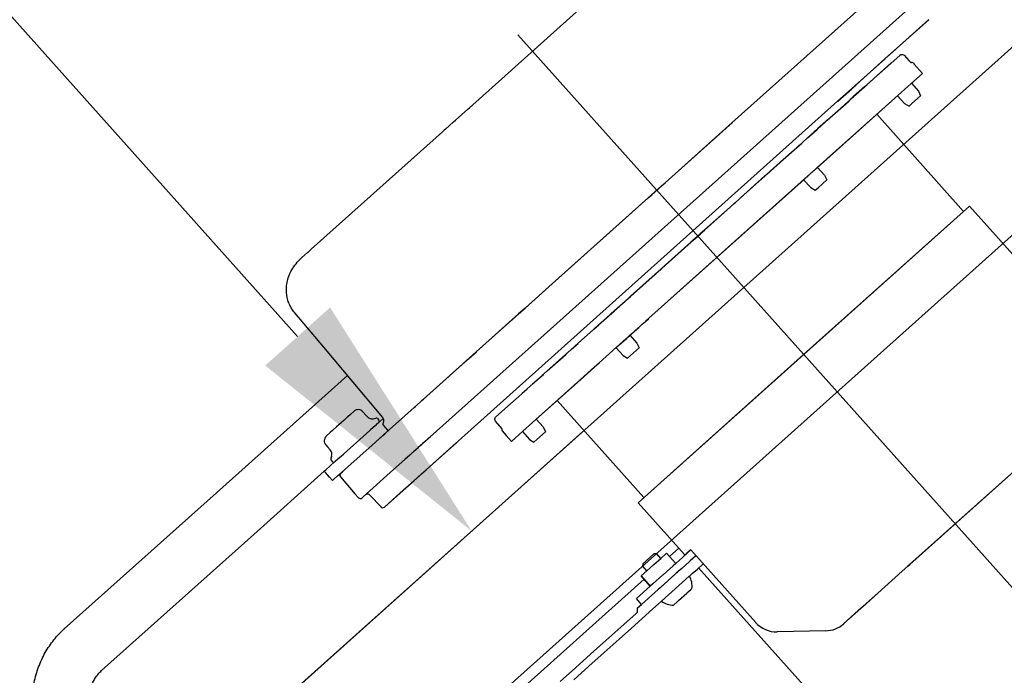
# Model space of a CAD drawing. Header units: millimetres. Extents: x -5775 to 84228, y -103402 to 6925.
# Tile 6 of 42: x 79087 to 79404, y -99123 to -98913. Entities that reach past the tile are written whole.
import ezdxf
from ezdxf.enums import TextEntityAlignment as Align

# ---------------------------------------------------------------- set-up
doc = ezdxf.new("R2010")
doc.units = ezdxf.units.MM
doc.header["$LTSCALE"] = 0.4
doc.layers.add('RLT 2', color=253, linetype='Continuous')
doc.styles.add('Arial', font='arial.ttf', dxfattribs={"width": 0.95, "height": 1.8})

# ---------------------------------------------------------------- blocks, each defined once
blk = doc.blocks.new('RLT2')
at = {"layer": 'RLT 2', "ltscale": 10}
for p, q in [((103612.07, -109956.66), (102907.85, -110586.82)), ((103642.08, -109990.2), (102937.86, -110620.36)), ((102888.32, -110032.64), (103116.38, -110287.5)), ((102943.62, -110554.81), (103208.17, -110318.09))]:
    blk.add_line(p, q, dxfattribs=at)
at = {"layer": 'RLT 2'}
for p, q in [((103171.64, -110213.9), (103268.68, -110127.07)), ((103339.7, -110158.11), (103150.86, -110327.1)), ((103256.23, -110218.72), (103307.04, -110173.26)), ((103305.48, -110198.13), (103319.46, -110185.63)), ((103305.91, -110197.75), (103319.49, -110185.59)), ((103295.91, -110206.7), (103305.43, -110198.18)), ((103295.98, -110206.63), (103305.48, -110198.13)), ((103307.32, -110199.57), (103310.11, -110197.07)), ((103307.34, -110199.56), (103310.12, -110197.07)), ((103310.13, -110197.06), (103310.11, -110197.07)), ((103310.13, -110197.05), (103310.12, -110197.07)), ((103310.15, -110197.04), (103310.13, -110197.05)), ((103310.14, -110197.05), (103310.13, -110197.06)), ((103310.15, -110197.04), (103310.17, -110197.02)), ((103310.28, -110196.94), (103310.32, -110196.92)), ((103310.32, -110196.92), (103310.35, -110196.91)), ((103311.49, -110197.04), (103313.07, -110198.74)), ((103313.07, -110198.74), (103313.07, -110198.74)), ((103313.07, -110198.74), (103313.16, -110198.83)), ((103301.78, -110204.53), (103307.23, -110199.65)), ((103301.81, -110204.51), (103307.25, -110199.63)), ((103307.23, -110199.65), (103307.32, -110199.57)), ((103307.32, -110199.57), (103307.23, -110199.65)), ((103307.25, -110199.63), (103307.34, -110199.56)), ((103307.34, -110199.56), (103307.25, -110199.63)), ((103307.32, -110199.57), (103307.32, -110199.57)), ((103307.34, -110199.56), (103307.34, -110199.56)), ((103314.41, -110199.52), (103314.76, -110199.89)), ((103314.41, -110199.52), (103314.76, -110199.89)), ((103317.43, -110202.87), (103314.76, -110199.89)), ((103317.43, -110202.87), (103314.76, -110199.89)), ((103299.59, -110206.49), (103301.64, -110204.65)), ((103300.15, -110205.99), (103301.67, -110204.63)), ((103301.78, -110204.53), (103301.64, -110204.65)), ((103301.81, -110204.51), (103301.67, -110204.63)), ((103317.43, -110202.87), (103313.74, -110206.18)), ((103317.43, -110202.87), (103313.74, -110206.18)), ((103290.14, -110211.86), (103294.6, -110207.87)), ((103290.14, -110211.86), (103294.6, -110207.87)), ((103290.21, -110211.8), (103294.67, -110207.81)), ((103290.21, -110211.8), (103294.67, -110207.81)), ((103294.6, -110207.87), (103295.78, -110206.81)), ((103294.6, -110207.87), (103294.65, -110207.82)), ((103294.65, -110207.82), (103295.86, -110206.74)), ((103294.67, -110207.81), (103295.85, -110206.75)), ((103294.67, -110207.81), (103294.73, -110207.75)), ((103294.73, -110207.75), (103295.94, -110206.67)), ((103298.74, -110207.25), (103295.27, -110210.35)), ((103295.28, -110210.34), (103298.74, -110207.25)), ((103298.77, -110207.23), (103295.3, -110210.33)), ((103295.31, -110210.32), (103298.77, -110207.23)), ((103295.78, -110206.81), (103295.91, -110206.7)), ((103295.85, -110206.75), (103295.98, -110206.63)), ((103295.89, -110206.71), (103295.85, -110206.75)), ((103295.86, -110206.74), (103295.89, -110206.71)), ((103295.96, -110206.65), (103295.92, -110206.69)), ((103295.94, -110206.67), (103295.96, -110206.65)), ((103298.74, -110207.25), (103299.56, -110206.52)), ((103298.74, -110207.25), (103298.85, -110207.15)), ((103298.77, -110207.23), (103299.59, -110206.49)), ((103298.77, -110207.23), (103298.87, -110207.13)), ((103298.85, -110207.15), (103299.52, -110206.55)), ((103298.87, -110207.13), (103299.54, -110206.53)), ((103312.69, -110207.11), (103309.56, -110209.91)), ((103312.7, -110207.11), (103309.56, -110209.91)), ((103313.67, -110206.24), (103312.69, -110207.11)), ((103313.65, -110206.26), (103312.7, -110207.11)), ((103313.74, -110206.18), (103313.65, -110206.26)), ((103313.74, -110206.18), (103313.67, -110206.24)), ((103313.89, -110206.04), (103316.15, -110208.58)), ((103313.89, -110206.04), (103316.15, -110208.58)), ((103283.51, -110233.22), (103308.54, -110210.83)), ((103283.56, -110233.18), (103308.57, -110210.8)), ((103293.9, -110211.58), (103294.09, -110211.41)), ((103293.93, -110211.56), (103294.11, -110211.39)), ((103294.49, -110211.05), (103294.09, -110211.41)), ((103294.09, -110211.41), (103294.13, -110211.38)), ((103294.51, -110211.03), (103294.11, -110211.39)), ((103294.11, -110211.39), (103294.15, -110211.35)), ((103294.13, -110211.38), (103294.51, -110211.04)), ((103294.15, -110211.35), (103294.53, -110211.02)), ((103294.22, -110211.29), (103294.51, -110211.04)), ((103294.25, -110211.27), (103294.53, -110211.02)), ((103294.51, -110211.04), (103294.64, -110210.91)), ((103294.53, -110211.02), (103294.67, -110210.89)), ((103294.64, -110210.91), (103294.69, -110210.88)), ((103294.67, -110210.89), (103294.71, -110210.85)), ((103294.69, -110210.88), (103294.86, -110210.72)), ((103294.71, -110210.85), (103294.89, -110210.7)), ((103294.83, -110210.75), (103295.22, -110210.4)), ((103295.22, -110210.4), (103294.83, -110210.75)), ((103294.85, -110210.73), (103295.24, -110210.38)), ((103295.24, -110210.38), (103294.85, -110210.73)), ((103294.86, -110210.72), (103295.13, -110210.48)), ((103294.89, -110210.7), (103295.16, -110210.46)), ((103295.13, -110210.48), (103295.22, -110210.4)), ((103295.16, -110210.46), (103295.24, -110210.38)), ((103295.22, -110210.4), (103295.28, -110210.34)), ((103295.27, -110210.35), (103295.22, -110210.4)), ((103295.22, -110210.4), (103295.24, -110210.39)), ((103295.24, -110210.38), (103295.31, -110210.32)), ((103295.3, -110210.33), (103295.25, -110210.38)), ((103295.25, -110210.38), (103295.26, -110210.36)), ((103309.56, -110209.91), (103308.54, -110210.83)), ((103309.56, -110209.91), (103308.57, -110210.8)), ((103309.42, -110210.04), (103311.68, -110212.58)), ((103309.42, -110210.04), (103311.68, -110212.58)), ((103316.85, -110210.1), (103314.05, -110212.6)), ((103316.85, -110210.1), (103314.05, -110212.6)), ((103316.15, -110208.58), (103316.85, -110210.1)), ((103316.15, -110208.58), (103316.85, -110210.1)), ((103144.31, -110342.35), (103290.14, -110211.86)), ((103167.17, -110217.9), (103171.1, -110214.38)), ((103171.1, -110214.38), (103171.64, -110213.9)), ((103287.64, -110217.18), (103293.58, -110211.87)), ((103287.68, -110217.15), (103293.62, -110211.83)), ((103293.76, -110211.7), (103293.58, -110211.87)), ((103293.8, -110211.67), (103293.62, -110211.83)), ((103293.67, -110211.79), (103293.9, -110211.58)), ((103293.69, -110211.77), (103293.93, -110211.56)), ((103311.68, -110212.58), (103313.12, -110213.44)), ((103311.68, -110212.58), (103313.12, -110213.44)), ((103313.12, -110213.44), (103314.05, -110212.6)), ((103313.12, -110213.44), (103314.05, -110212.6)), ((103287.19, -110217.58), (103283.62, -110220.78)), ((103287.23, -110217.55), (103283.67, -110220.73)), ((103287.25, -110217.53), (103287.19, -110217.58)), ((103287.29, -110217.5), (103287.23, -110217.55)), ((103287.36, -110217.43), (103287.25, -110217.53)), ((103287.34, -110217.45), (103287.25, -110217.53)), ((103287.4, -110217.4), (103287.29, -110217.5)), ((103287.37, -110217.42), (103287.29, -110217.5)), ((103287.3, -110217.49), (103287.36, -110217.44)), ((103287.31, -110217.48), (103287.46, -110217.34)), ((103287.33, -110217.46), (103287.39, -110217.4)), ((103287.34, -110217.45), (103287.49, -110217.31)), ((103287.36, -110217.43), (103287.34, -110217.45)), ((103287.36, -110217.43), (103287.44, -110217.36)), ((103287.4, -110217.4), (103287.36, -110217.43)), ((103287.36, -110217.44), (103287.36, -110217.43)), ((103287.4, -110217.4), (103287.37, -110217.42)), ((103287.38, -110217.42), (103287.47, -110217.34)), ((103287.39, -110217.4), (103287.4, -110217.4)), ((103287.51, -110217.3), (103287.4, -110217.4)), ((103287.43, -110217.37), (103287.4, -110217.4)), ((103287.55, -110217.27), (103287.43, -110217.37)), ((103287.44, -110217.36), (103287.46, -110217.34)), ((103287.46, -110217.34), (103287.64, -110217.18)), ((103287.47, -110217.34), (103287.49, -110217.31)), ((103287.49, -110217.31), (103287.68, -110217.15)), ((103330.67, -110247.25), (103302.73, -110216.03)), ((103330.67, -110247.25), (103302.73, -110216.03)), ((103163.93, -110220.79), (103163.53, -110221.15)), ((103165.19, -110219.67), (103163.93, -110220.79)), ((103166.57, -110218.43), (103165.19, -110219.67)), ((103166.57, -110218.43), (103167.17, -110217.9)), ((103166.57, -110218.43), (103167.17, -110217.9)), ((103166.57, -110218.43), (103166.57, -110218.43)), ((103167.17, -110217.9), (103167.17, -110217.9)), ((103234.65, -110238.03), (103256.23, -110218.72)), ((103234.73, -110237.96), (103256.31, -110218.65)), ((103282.82, -110221.5), (103283.45, -110220.93)), ((103283.62, -110220.78), (103283.4, -110220.98)), ((103283.67, -110220.73), (103283.45, -110220.93)), ((103120.77, -110259.42), (103160.96, -110223.45)), ((103163, -110221.63), (103160.96, -110223.45)), ((103163.39, -110221.28), (103163, -110221.63)), ((103163.53, -110221.15), (103163.39, -110221.28)), ((103278.79, -110225.11), (103280.41, -110223.65)), ((103278.83, -110225.07), (103280.45, -110223.62)), ((103280.41, -110223.65), (103282.51, -110221.77)), ((103280.45, -110223.62), (103282.55, -110221.74)), ((103282.51, -110221.77), (103282.52, -110221.76)), ((103282.52, -110221.76), (103282.78, -110221.53)), ((103282.55, -110221.74), (103282.56, -110221.73)), ((103282.56, -110221.73), (103282.82, -110221.5)), ((103282.78, -110221.53), (103283.4, -110220.98)), ((103271.8, -110231.35), (103277.02, -110226.68)), ((103271.86, -110231.31), (103277.06, -110226.65)), ((103277.02, -110226.68), (103278.56, -110225.31)), ((103277.02, -110226.68), (103277.53, -110226.23)), ((103277.06, -110226.65), (103278.6, -110225.27)), ((103277.06, -110226.65), (103277.55, -110226.21)), ((103277.53, -110226.23), (103277.64, -110226.13)), ((103277.55, -110226.21), (103277.67, -110226.11)), ((103277.64, -110226.13), (103278.47, -110225.39)), ((103277.67, -110226.11), (103278.49, -110225.37)), ((103278.47, -110225.39), (103278.56, -110225.31)), ((103278.49, -110225.37), (103278.6, -110225.27)), ((103278.56, -110225.31), (103278.79, -110225.11)), ((103278.6, -110225.27), (103278.83, -110225.07)), ((103268.46, -110234.35), (103271.55, -110231.58)), ((103268.5, -110234.31), (103271.6, -110231.53)), ((103271.8, -110231.35), (103271.55, -110231.58)), ((103271.86, -110231.31), (103271.6, -110231.53)), ((103282.53, -110234.1), (103283.51, -110233.22)), ((103282.58, -110234.06), (103283.56, -110233.18)), ((103283.66, -110233.09), (103285.93, -110235.62)), ((103258.82, -110242.97), (103266.75, -110235.87)), ((103258.87, -110242.92), (103266.8, -110235.83)), ((103266.75, -110235.87), (103268.21, -110234.57)), ((103266.75, -110235.87), (103268.21, -110234.57)), ((103266.8, -110235.83), (103268.25, -110234.53)), ((103266.8, -110235.83), (103268.25, -110234.53)), ((103268.21, -110234.57), (103268.36, -110234.43)), ((103268.25, -110234.53), (103268.41, -110234.39)), ((103268.36, -110234.43), (103268.46, -110234.35)), ((103268.41, -110234.39), (103268.5, -110234.31)), ((103279.34, -110236.96), (103282.47, -110234.15)), ((103279.38, -110236.92), (103282.51, -110234.12)), ((103282.47, -110234.15), (103282.53, -110234.1)), ((103282.51, -110234.12), (103282.58, -110234.06)), ((103285.93, -110235.62), (103286.62, -110237.15)), ((103229.4, -110281.64), (103279.34, -110236.96)), ((103229.42, -110281.62), (103279.38, -110236.92)), ((103230.24, -110241.97), (103233.5, -110239.06)), ((103230.32, -110241.9), (103233.58, -110238.99)), ((103233.5, -110239.06), (103234.65, -110238.03)), ((103233.58, -110238.99), (103234.73, -110237.96)), ((103279.19, -110237.09), (103281.46, -110239.62)), ((103281.46, -110239.62), (103282.9, -110240.48)), ((103282.9, -110240.48), (103283.83, -110239.65)), ((103286.62, -110237.15), (103283.83, -110239.65)), ((103207.52, -110262.31), (103229.1, -110243)), ((103207.59, -110262.24), (103229.17, -110242.93)), ((103229.1, -110243), (103230.24, -110241.97)), ((103229.17, -110242.93), (103230.32, -110241.9)), ((103258.82, -110242.97), (103258.55, -110243.22)), ((103258.87, -110242.92), (103258.6, -110243.17)), ((103247.29, -110253.29), (103255.54, -110245.91)), ((103247.34, -110253.24), (103255.59, -110245.86)), ((103255.54, -110245.91), (103256.84, -110244.74)), ((103255.54, -110245.91), (103256.84, -110244.74)), ((103255.59, -110245.86), (103256.89, -110244.7)), ((103255.59, -110245.86), (103256.89, -110244.7)), ((103256.84, -110244.74), (103257.09, -110244.52)), ((103256.89, -110244.7), (103257.14, -110244.48)), ((103257.09, -110244.52), (103257.11, -110244.5)), ((103257.11, -110244.5), (103258.55, -110243.22)), ((103257.14, -110244.48), (103257.16, -110244.46)), ((103257.16, -110244.46), (103258.6, -110243.17)), ((103279.18, -110293.32), (103332.53, -110245.58)), ((103279.23, -110293.28), (103332.53, -110245.58)), ((103347.43, -110262.24), (103332.53, -110245.58)), ((103347.43, -110262.24), (103332.53, -110245.58)), ((103244.27, -110255.99), (103244.96, -110255.37)), ((103244.97, -110255.37), (103244.27, -110255.99)), ((103244.27, -110255.99), (103244.96, -110255.37)), ((103244.27, -110255.99), (103244.81, -110255.51)), ((103244.32, -110255.94), (103245.02, -110255.32)), ((103244.32, -110255.94), (103245.02, -110255.32)), ((103245.02, -110255.32), (103244.32, -110255.94)), ((103244.32, -110255.94), (103245.02, -110255.32)), ((103245.24, -110255.13), (103244.96, -110255.37)), ((103245.29, -110255.08), (103245.02, -110255.32)), ((103245.93, -110254.5), (103245.24, -110255.12)), ((103245.24, -110255.12), (103245.93, -110254.51)), ((103245.24, -110255.13), (103245.93, -110254.51)), ((103245.24, -110255.13), (103245.87, -110254.56)), ((103245.29, -110255.08), (103245.99, -110254.46)), ((103245.99, -110254.46), (103245.29, -110255.08)), ((103245.29, -110255.08), (103245.99, -110254.46)), ((103245.29, -110255.08), (103245.91, -110254.53)), ((103245.87, -110254.56), (103245.89, -110254.54)), ((103245.89, -110254.54), (103245.93, -110254.51)), ((103245.93, -110254.51), (103247.29, -110253.29)), ((103247.25, -110253.33), (103245.93, -110254.51)), ((103245.93, -110254.51), (103245.99, -110254.46)), ((103245.99, -110254.46), (103247.34, -110253.24)), ((103247.3, -110253.28), (103245.99, -110254.46)), ((103247.29, -110253.29), (103247.25, -110253.33)), ((103247.28, -110253.3), (103247.29, -110253.29)), ((103247.34, -110253.24), (103247.3, -110253.28)), ((103247.33, -110253.25), (103247.34, -110253.24)), ((103234.67, -110264.58), (103242.91, -110257.2)), ((103234.72, -110264.54), (103242.97, -110257.16)), ((103242.91, -110257.2), (103242.99, -110257.14)), ((103242.91, -110257.2), (103242.96, -110257.17)), ((103242.92, -110257.2), (103242.91, -110257.2)), ((103244.27, -110255.99), (103242.92, -110257.2)), ((103242.97, -110257.16), (103243.04, -110257.09)), ((103242.97, -110257.16), (103243.01, -110257.12)), ((103242.98, -110257.15), (103242.97, -110257.16)), ((103244.32, -110255.94), (103242.98, -110257.15)), ((103242.99, -110257.14), (103244.27, -110255.99)), ((103243.04, -110257.09), (103244.32, -110255.94)), ((103117.73, -110262.14), (103119.53, -110260.53)), ((103119.53, -110260.53), (103119.73, -110260.35)), ((103119.53, -110260.53), (103119.73, -110260.35)), ((103119.73, -110260.35), (103119.99, -110260.12)), ((103119.73, -110260.35), (103119.99, -110260.12)), ((103119.73, -110260.35), (103119.73, -110260.35)), ((103119.99, -110260.12), (103120.77, -110259.42)), ((103117.56, -110262.29), (103117.73, -110262.14)), ((103198.29, -110270.57), (103207.52, -110262.31)), ((103198.36, -110270.5), (103207.59, -110262.24)), ((103233.37, -110265.75), (103234.67, -110264.58)), ((103233.37, -110265.75), (103234.67, -110264.58)), ((103233.42, -110265.7), (103234.72, -110264.54)), ((103233.42, -110265.7), (103234.72, -110264.54)), ((103223.47, -110274.61), (103231.38, -110267.53)), ((103223.51, -110274.57), (103231.44, -110267.48)), ((103231.65, -110267.28), (103231.38, -110267.53)), ((103231.71, -110267.23), (103231.44, -110267.48)), ((103231.65, -110267.28), (103233.1, -110265.99)), ((103231.71, -110267.23), (103233.15, -110265.94)), ((103233.1, -110265.99), (103233.12, -110265.97)), ((103233.12, -110265.97), (103233.37, -110265.75)), ((103233.15, -110265.94), (103233.17, -110265.92)), ((103233.17, -110265.92), (103233.42, -110265.7)), ((103189.57, -110278.37), (103198.29, -110270.57)), ((103189.65, -110278.3), (103198.36, -110270.5)), ((103222.01, -110275.91), (103223.47, -110274.61)), ((103222.01, -110275.91), (103223.47, -110274.61)), ((103222.06, -110275.87), (103223.51, -110274.57)), ((103222.06, -110275.87), (103223.51, -110274.57)), ((103218.36, -110279.18), (103221.76, -110276.13)), ((103218.71, -110278.87), (103221.81, -110276.09)), ((103221.76, -110276.13), (103221.86, -110276.05)), ((103221.81, -110276.09), (103221.9, -110276.01)), ((103221.86, -110276.05), (103222.01, -110275.91)), ((103221.9, -110276.01), (103222.06, -110275.87)), ((103115.43, -110279.88), (103115.43, -110279.88)), ((103115.43, -110279.88), (103115.43, -110279.88)), ((103115.43, -110279.88), (103115.43, -110279.88)), ((103174.82, -110291.57), (103187.46, -110280.25)), ((103174.89, -110291.5), (103187.54, -110280.18)), ((103189.57, -110278.37), (103187.46, -110280.25)), ((103187.46, -110280.25), (103189.57, -110278.37)), ((103189.65, -110278.3), (103187.54, -110280.18)), ((103187.54, -110280.18), (103189.65, -110278.3)), ((103213.21, -110283.79), (103218.31, -110279.22)), ((103213.25, -110283.75), (103218.36, -110279.18)), ((103218.31, -110279.22), (103218.4, -110279.14)), ((103211.67, -110285.17), (103213.21, -110283.79)), ((103211.67, -110285.17), (103213.13, -110283.85)), ((103211.71, -110285.13), (103213.25, -110283.75)), ((103211.71, -110285.13), (103213.17, -110283.82)), ((103213.13, -110283.85), (103213.21, -110283.79)), ((103213.17, -110283.82), (103213.25, -110283.75)), ((103226.24, -110284.47), (103227.11, -110283.69)), ((103226.26, -110284.45), (103227.13, -110283.67)), ((103227.11, -110283.69), (103227.26, -110283.56)), ((103227.13, -110283.67), (103227.28, -110283.54)), ((103227.26, -110283.56), (103228.26, -110282.66)), ((103227.28, -110283.54), (103228.28, -110282.64)), ((103228.26, -110282.66), (103228.41, -110282.53)), ((103228.28, -110282.64), (103228.43, -110282.51)), ((103228.41, -110282.53), (103229.25, -110281.77)), ((103228.43, -110282.51), (103229.29, -110281.74)), ((103229.25, -110281.77), (103229.27, -110281.76)), ((103229.27, -110281.76), (103229.4, -110281.64)), ((103229.29, -110281.74), (103229.31, -110281.73)), ((103229.31, -110281.73), (103229.42, -110281.62)), ((103206.64, -110289.67), (103211.44, -110285.37)), ((103206.86, -110289.47), (103211.48, -110285.33)), ((103211.44, -110285.37), (103211.67, -110285.17)), ((103211.48, -110285.33), (103211.71, -110285.13)), ((103222.11, -110288.17), (103223.15, -110287.24)), ((103222.15, -110288.13), (103223.2, -110287.2)), ((103223.15, -110287.24), (103226.1, -110284.59)), ((103223.2, -110287.2), (103226.13, -110284.57)), ((103223.3, -110287.1), (103225.57, -110289.64)), ((103226.1, -110284.59), (103226.24, -110284.47)), ((103226.13, -110284.57), (103226.26, -110284.45)), ((103204.35, -110291.72), (103206.59, -110289.71)), ((103204.38, -110291.69), (103206.64, -110289.67)), ((103218.98, -110290.97), (103222.11, -110288.17)), ((103219.02, -110290.93), (103222.15, -110288.13)), ((103225.57, -110289.64), (103226.26, -110291.16)), ((103156.79, -110307.71), (103174.89, -110291.5)), ((103170.22, -110295.68), (103173.79, -110292.49)), ((103170.28, -110295.63), (103173.91, -110292.39)), ((103195.6, -110299.55), (103202.6, -110293.28)), ((103196.69, -110298.57), (103202.63, -110293.25)), ((103202.6, -110293.28), (103202.78, -110293.11)), ((103202.63, -110293.25), (103202.82, -110293.09)), ((103202.93, -110292.99), (103202.73, -110293.16)), ((103202.96, -110292.96), (103202.76, -110293.14)), ((103202.78, -110293.11), (103202.97, -110292.95)), ((103202.78, -110293.11), (103202.93, -110292.98)), ((103202.81, -110293.09), (103202.9, -110293.01)), ((103202.82, -110293.09), (103203, -110292.92)), ((103202.82, -110293.09), (103202.97, -110292.95)), ((103202.84, -110293.06), (103202.93, -110292.98)), ((103202.9, -110293.01), (103202.97, -110292.95)), ((103202.93, -110292.98), (103203, -110292.92)), ((103202.97, -110292.95), (103202.93, -110292.99)), ((103202.93, -110292.98), (103202.97, -110292.95)), ((103203, -110292.92), (103202.96, -110292.96)), ((103202.97, -110292.95), (103204.35, -110291.72)), ((103202.97, -110292.95), (103203.37, -110292.59)), ((103202.97, -110292.95), (103203, -110292.92)), ((103203, -110292.92), (103204.38, -110291.69)), ((103203, -110292.92), (103203.39, -110292.58)), ((103203.37, -110292.59), (103204.35, -110291.72)), ((103203.39, -110292.58), (103204.38, -110291.69)), ((103204.35, -110291.72), (103204.41, -110291.66)), ((103204.38, -110291.69), (103204.42, -110291.65)), ((103213.38, -110295.98), (103218.98, -110290.97)), ((103213.42, -110295.94), (103219.02, -110290.93)), ((103218.83, -110291.1), (103221.09, -110293.64)), ((103221.09, -110293.64), (103222.53, -110294.5)), ((103222.53, -110294.5), (103223.46, -110293.66)), ((103226.26, -110291.16), (103223.46, -110293.66)), ((103279.23, -110293.28), (103225.93, -110340.98)), ((103279.18, -110293.32), (103225.93, -110340.98)), ((103153.91, -110310.28), (103170.28, -110295.63)), ((103211.87, -110297.33), (103213.38, -110295.98)), ((103211.91, -110297.29), (103213.42, -110295.94)), ((103090.23, -110337.74), (103132.37, -110300.03)), ((103195.04, -110300.05), (103190.27, -110304.31)), ((103195.06, -110300.02), (103191.91, -110302.85)), ((103194.19, -110300.8), (103194.98, -110300.1)), ((103194.22, -110300.78), (103195.01, -110300.07)), ((103194.98, -110300.1), (103195.04, -110300.04)), ((103195.01, -110300.07), (103195.07, -110300.02)), ((103195.02, -110300.06), (103195.04, -110300.05)), ((103195.43, -110299.69), (103195.04, -110300.04)), ((103195.04, -110300.04), (103195.43, -110299.69)), ((103195.04, -110300.04), (103195.05, -110300.04)), ((103195.05, -110300.04), (103195.13, -110299.97)), ((103195.05, -110300.04), (103195.06, -110300.02)), ((103195.46, -110299.67), (103195.07, -110300.02)), ((103195.07, -110300.02), (103195.46, -110299.67)), ((103195.07, -110300.01), (103195.15, -110299.94)), ((103195.07, -110300.02), (103195.07, -110300.01)), ((103195.13, -110299.97), (103195.39, -110299.73)), ((103195.15, -110299.94), (103195.42, -110299.7)), ((103195.39, -110299.73), (103195.57, -110299.57)), ((103195.42, -110299.7), (103195.6, -110299.55)), ((103207.34, -110301.38), (103211.87, -110297.33)), ((103207.38, -110301.34), (103211.91, -110297.29)), ((103191.96, -110302.8), (103194.09, -110300.9)), ((103191.99, -110302.77), (103194.12, -110300.87)), ((103193.01, -110314.2), (103207.34, -110301.38)), ((103193.02, -110314.2), (103207.38, -110301.34)), ((103194.09, -110300.9), (103194.19, -110300.8)), ((103194.12, -110300.87), (103194.22, -110300.78)), ((103183.04, -110310.78), (103188.47, -110305.92)), ((103183.06, -110310.77), (103188.5, -110305.89)), ((103188.61, -110305.8), (103188.47, -110305.92)), ((103188.64, -110305.77), (103188.5, -110305.89)), ((103188.61, -110305.8), (103190.14, -110304.43)), ((103188.64, -110305.77), (103190.16, -110304.41)), ((103190.14, -110304.43), (103190.27, -110304.31)), ((103190.16, -110304.41), (103190.3, -110304.28)), ((103156.41, -110308.04), (103156.79, -110307.71)), ((103156.45, -110308.01), (103156.83, -110307.67)), ((103227.79, -110339.31), (103199.85, -110308.08)), ((103227.79, -110339.31), (103199.85, -110308.08)), ((103133.34, -110312.59), (103132.49, -110313.34)), ((103134.52, -110311.52), (103133.34, -110312.59)), ((103137.35, -110311.68), (103138.41, -110312.87)), ((103137.35, -110311.68), (103138.41, -110312.87)), ((103145.9, -110317.45), (103153.87, -110310.32)), ((103145.92, -110317.43), (103153.91, -110310.28)), ((103153.87, -110310.32), (103154.25, -110309.98)), ((103153.91, -110310.28), (103154.28, -110309.94)), ((103154.25, -110309.98), (103154.25, -110309.98)), ((103154.28, -110309.94), (103154.28, -110309.94)), ((103180.18, -110313.34), (103182.96, -110310.86)), ((103180.19, -110313.33), (103182.97, -110310.84)), ((103183.04, -110310.78), (103182.96, -110310.86)), ((103182.96, -110310.86), (103182.96, -110310.86)), ((103183.06, -110310.77), (103182.97, -110310.84)), ((103182.97, -110310.84), (103182.97, -110310.84)), ((103129.66, -110315.88), (103128.9, -110316.55)), ((103130.45, -110315.17), (103129.66, -110315.88)), ((103131.2, -110314.49), (103130.45, -110315.17)), ((103131.34, -110314.37), (103131.2, -110314.49)), ((103131.34, -110314.37), (103131.2, -110314.49)), ((103132.47, -110313.36), (103131.34, -110314.37)), ((103132.47, -110313.36), (103131.34, -110314.37)), ((103132.49, -110313.34), (103132.47, -110313.36)), ((103138.41, -110312.87), (103138.81, -110313.31)), ((103138.41, -110312.87), (103138.81, -110313.31)), ((103140.71, -110313.94), (103141.56, -110313.76)), ((103140.71, -110313.94), (103141.56, -110313.76)), ((103141.03, -110316.44), (103141.72, -110315.82)), ((103141.72, -110315.82), (103141.39, -110316.11)), ((103142.47, -110315.15), (103141.72, -110315.82)), ((103142.03, -110313.91), (103142.51, -110314.44)), ((103142.03, -110313.91), (103142.51, -110314.44)), ((103142.47, -110315.15), (103143.93, -110313.85)), ((103143.75, -110313.59), (103143.75, -110313.58)), ((103143.75, -110313.59), (103143.75, -110313.59)), ((103145.53, -110317.78), (103143.95, -110315.96)), ((103145.53, -110317.78), (103143.95, -110315.96)), ((103180.07, -110314.76), (103180.01, -110314.69)), ((103180.07, -110314.76), (103180.07, -110314.76)), ((103182.14, -110317.23), (103180.07, -110314.76)), ((103180.16, -110313.36), (103180.14, -110313.37)), ((103180.16, -110313.36), (103180.14, -110313.38)), ((103180.19, -110313.33), (103180.16, -110313.36)), ((103180.18, -110313.34), (103180.16, -110313.36)), ((103188.84, -110317.94), (103191.97, -110315.13)), ((103188.84, -110317.94), (103191.97, -110315.14)), ((103191.97, -110315.14), (103193.01, -110314.2)), ((103191.97, -110315.13), (103192.99, -110314.22)), ((103192.99, -110314.22), (103193.01, -110314.2)), ((103193.01, -110314.2), (103193.02, -110314.2)), ((103193.16, -110314.07), (103195.43, -110316.6)), ((103126.86, -110318.38), (103125.58, -110319.52)), ((103127.62, -110317.7), (103126.86, -110318.38)), ((103127.63, -110317.69), (103127.62, -110317.7)), ((103127.82, -110317.52), (103127.63, -110317.69)), ((103128.77, -110316.68), (103127.82, -110317.52)), ((103128.9, -110316.55), (103128.77, -110316.68)), ((103128.9, -110316.55), (103128.77, -110316.68)), ((103139.61, -110317.71), (103130.06, -110326.26)), ((103139.61, -110317.71), (103141.03, -110316.44)), ((103141.39, -110316.11), (103139.77, -110317.56)), ((103143.8, -110319.32), (103144.39, -110318.8)), ((103143.86, -110319.27), (103145.9, -110317.45)), ((103143.87, -110319.26), (103145.92, -110317.43)), ((103144.39, -110318.8), (103144.58, -110318.63)), ((103144.58, -110318.63), (103144.6, -110318.61)), ((103144.6, -110318.61), (103144.86, -110318.37)), ((103144.86, -110318.37), (103145.43, -110317.87)), ((103145.43, -110317.86), (103145.46, -110317.84)), ((103145.43, -110317.87), (103145.43, -110317.86)), ((103145.46, -110317.84), (103145.48, -110317.82)), ((103145.46, -110317.84), (103145.46, -110317.84)), ((103145.48, -110317.82), (103145.49, -110317.81)), ((103145.49, -110317.81), (103145.53, -110317.78)), ((103145.49, -110317.81), (103145.5, -110317.8)), ((103145.53, -110317.78), (103145.57, -110317.75)), ((103182.15, -110317.87), (103183.49, -110319.37)), ((103182.15, -110317.87), (103183.49, -110319.37)), ((103185.15, -110321.24), (103188.84, -110317.94)), ((103185.15, -110321.24), (103188.84, -110317.94)), ((103188.69, -110318.07), (103190.96, -110320.6)), ((103196.12, -110318.13), (103193.33, -110320.63)), ((103195.43, -110316.6), (103196.12, -110318.13)), ((103140.31, -110322.45), (103143.8, -110319.33)), ((103140.32, -110322.44), (103143.8, -110319.32)), ((103142.15, -110320.8), (103142.13, -110320.78)), ((103142.15, -110320.8), (103143.55, -110319.55)), ((103143.55, -110319.55), (103143.7, -110319.42)), ((103143.7, -110319.42), (103143.8, -110319.32)), ((103143.8, -110319.32), (103143.87, -110319.26)), ((103143.8, -110319.33), (103143.86, -110319.27)), ((103156.5, -110322.05), (103156, -110322.5)), ((103156.52, -110322.03), (103156.02, -110322.48)), ((103156.56, -110322), (103156.5, -110322.05)), ((103156.58, -110321.98), (103156.52, -110322.03)), ((103156.6, -110321.96), (103156.56, -110322)), ((103156.63, -110321.93), (103156.58, -110321.98)), ((103157, -110321.6), (103156.6, -110321.96)), ((103157.03, -110321.58), (103156.63, -110321.93)), ((103157.07, -110321.54), (103157, -110321.6)), ((103157.09, -110321.52), (103157.03, -110321.58)), ((103157.08, -110321.53), (103157.07, -110321.54)), ((103157.22, -110321.41), (103157.08, -110321.53)), ((103157.11, -110321.51), (103157.09, -110321.52)), ((103157.24, -110321.38), (103157.11, -110321.51)), ((103157.24, -110321.39), (103157.22, -110321.41)), ((103157.27, -110321.36), (103157.24, -110321.38)), ((103157.28, -110321.36), (103157.24, -110321.39)), ((103157.3, -110321.33), (103157.27, -110321.36)), ((103157.31, -110321.32), (103157.28, -110321.36)), ((103157.34, -110321.3), (103157.3, -110321.33)), ((103157.44, -110321.21), (103157.31, -110321.32)), ((103157.47, -110321.19), (103157.34, -110321.3)), ((103157.47, -110321.18), (103157.44, -110321.21)), ((103157.5, -110321.16), (103157.47, -110321.19)), ((103157.48, -110321.17), (103157.47, -110321.18)), ((103157.56, -110321.1), (103157.48, -110321.17)), ((103157.59, -110321.07), (103157.5, -110321.15)), ((103157.5, -110321.15), (103157.5, -110321.16)), ((103157.62, -110321.05), (103157.56, -110321.1)), ((103157.65, -110321.02), (103157.59, -110321.07)), ((103157.71, -110320.96), (103157.62, -110321.05)), ((103157.74, -110320.94), (103157.65, -110321.02)), ((103157.83, -110320.86), (103157.71, -110320.96)), ((103157.86, -110320.83), (103157.74, -110320.94)), ((103157.98, -110320.72), (103157.83, -110320.86)), ((103158.01, -110320.7), (103157.86, -110320.83)), ((103158.02, -110320.69), (103157.98, -110320.72)), ((103158.05, -110320.67), (103158.01, -110320.7)), ((103158.07, -110320.65), (103158.02, -110320.69)), ((103158.09, -110320.63), (103158.05, -110320.67)), ((103158.17, -110320.56), (103158.07, -110320.65)), ((103158.2, -110320.53), (103158.09, -110320.63)), ((103158.22, -110320.51), (103158.17, -110320.56)), ((103158.25, -110320.49), (103158.2, -110320.53)), ((103158.3, -110320.44), (103158.22, -110320.51)), ((103158.33, -110320.41), (103158.25, -110320.49)), ((103158.5, -110320.26), (103158.3, -110320.44)), ((103158.53, -110320.24), (103158.33, -110320.41)), ((103158.52, -110320.25), (103158.5, -110320.26)), ((103158.54, -110320.22), (103158.52, -110320.25)), ((103158.55, -110320.22), (103158.53, -110320.24)), ((103158.58, -110320.19), (103158.54, -110320.22)), ((103158.57, -110320.2), (103158.55, -110320.22)), ((103158.61, -110320.16), (103158.57, -110320.2)), ((103158.62, -110320.16), (103158.58, -110320.19)), ((103158.65, -110320.13), (103158.61, -110320.16)), ((103158.63, -110320.15), (103158.62, -110320.16)), ((103158.64, -110320.14), (103158.63, -110320.15)), ((103158.65, -110320.13), (103158.64, -110320.14)), ((103158.67, -110320.11), (103158.65, -110320.13)), ((103158.67, -110320.11), (103158.65, -110320.13)), ((103158.74, -110320.05), (103158.67, -110320.11)), ((103158.68, -110320.1), (103158.67, -110320.11)), ((103158.7, -110320.09), (103158.68, -110320.1)), ((103158.76, -110320.03), (103158.7, -110320.09)), ((103158.77, -110320.02), (103158.74, -110320.05)), ((103158.8, -110319.99), (103158.76, -110320.03)), ((103158.78, -110320.01), (103158.77, -110320.02)), ((103158.81, -110319.99), (103158.78, -110320.01)), ((103158.81, -110319.99), (103158.8, -110319.99)), ((103158.84, -110319.96), (103158.81, -110319.98)), ((103158.81, -110319.98), (103158.81, -110319.99)), ((103158.82, -110319.98), (103158.81, -110319.99)), ((103158.87, -110319.93), (103158.82, -110319.98)), ((103158.85, -110319.95), (103158.84, -110319.96)), ((103158.89, -110319.91), (103158.85, -110319.95)), ((103158.9, -110319.9), (103158.87, -110319.93)), ((103158.88, -110329.31), (103167.4, -110321.69)), ((103158.93, -110319.87), (103158.89, -110319.91)), ((103158.91, -110319.9), (103158.9, -110319.9)), ((103158.9, -110329.29), (103167.44, -110321.65)), ((103158.92, -110319.88), (103158.91, -110319.89)), ((103158.91, -110319.89), (103158.91, -110319.9)), ((103158.93, -110319.87), (103158.92, -110319.88)), ((103158.96, -110319.85), (103158.93, -110319.87)), ((103158.94, -110319.87), (103158.93, -110319.87)), ((103158.95, -110319.86), (103158.94, -110319.87)), ((103158.96, -110319.85), (103158.95, -110319.86)), ((103158.98, -110319.83), (103158.96, -110319.85)), ((103158.98, -110319.83), (103158.96, -110319.85)), ((103159.01, -110319.81), (103158.98, -110319.83)), ((103158.98, -110319.83), (103158.98, -110319.83)), ((103158.99, -110319.83), (103158.98, -110319.83)), ((103159, -110319.81), (103158.99, -110319.82)), ((103158.99, -110319.82), (103158.99, -110319.83)), ((103159.06, -110319.76), (103159, -110319.81)), ((103159.02, -110319.8), (103159.01, -110319.81)), ((103159.03, -110319.78), (103159.02, -110319.8)), ((103159.08, -110319.74), (103159.03, -110319.78)), ((103159.07, -110319.75), (103159.06, -110319.76)), ((103159.13, -110319.7), (103159.07, -110319.75)), ((103159.07, -110319.75), (103159.07, -110319.75)), ((103159.1, -110319.73), (103159.08, -110319.74)), ((103185.15, -110321.24), (103183.49, -110319.37)), ((103185.15, -110321.24), (103183.49, -110319.37)), ((103190.96, -110320.6), (103192.4, -110321.46)), ((103192.4, -110321.46), (103193.33, -110320.63)), ((103125.43, -110322.35), (103125.96, -110322.95)), ((103125.43, -110322.35), (103125.96, -110322.95)), ((103125.96, -110322.95), (103126.89, -110323.98)), ((103125.96, -110322.95), (103126.89, -110323.98)), ((103127.25, -110324.56), (103127.24, -110324.56)), ((103129.68, -110326.6), (103131.1, -110325.33)), ((103131.59, -110330.25), (103140.31, -110322.45)), ((103131.6, -110330.24), (103140.32, -110322.44)), ((103155.12, -110323.28), (103153.62, -110324.63)), ((103155.15, -110323.26), (103153.64, -110324.61)), ((103155.18, -110323.24), (103155.12, -110323.28)), ((103155.2, -110323.21), (103155.15, -110323.26)), ((103155.89, -110322.59), (103155.18, -110323.24)), ((103155.92, -110322.57), (103155.2, -110323.21)), ((103156, -110322.5), (103155.89, -110322.59)), ((103156.02, -110322.48), (103155.92, -110322.57)), ((103352.88, -110325.47), (103313.31, -110360.88)), ((103313.31, -110360.88), (103352.88, -110325.47)), ((103352.89, -110325.46), (103313.33, -110360.86)), ((103313.33, -110360.86), (103352.89, -110325.46)), ((103126.84, -110329.13), (103128.26, -110327.86)), ((103127.24, -110326.1), (103127.03, -110326.76)), ((103127.24, -110326.1), (103127.03, -110326.76)), ((103127.13, -110327.25), (103127.49, -110327.65)), ((103127.13, -110327.25), (103127.49, -110327.65)), ((103127.3, -110325.94), (103127.24, -110326.1)), ((103127.3, -110325.94), (103127.24, -110326.1)), ((103127.49, -110327.65), (103127.6, -110327.78)), ((103127.49, -110327.65), (103127.6, -110327.78)), ((103128.26, -110327.86), (103128.31, -110327.82)), ((103128.31, -110327.82), (103129.68, -110326.6)), ((103128.44, -110327.7), (103128.31, -110327.82)), ((103130.06, -110326.26), (103128.44, -110327.7)), ((103150.86, -110327.1), (103147.26, -110330.32)), ((103150.87, -110327.09), (103147.27, -110330.31)), ((103152.43, -110325.69), (103150.87, -110327.09)), ((103102.23, -110351.15), (103124.95, -110330.82)), ((103124.95, -110330.82), (103125.42, -110330.4)), ((103125.37, -110331.29), (103124.95, -110330.82)), ((103126.64, -110332.71), (103125.37, -110331.29)), ((103125.42, -110330.4), (103126.84, -110329.13)), ((103129.36, -110332.24), (103130.22, -110331.48)), ((103130.22, -110331.48), (103130.48, -110331.24)), ((103130.22, -110331.48), (103130.48, -110331.24)), ((103130.22, -110331.48), (103130.48, -110331.24)), ((103130.22, -110331.48), (103130.48, -110331.25)), ((103130.22, -110331.48), (103130.48, -110331.25)), ((103130.48, -110331.24), (103131.6, -110330.24)), ((103130.48, -110331.25), (103131.59, -110330.25)), ((103130.48, -110331.24), (103130.78, -110330.97)), ((103130.78, -110330.97), (103131.6, -110330.24)), ((103147.26, -110330.32), (103138.54, -110338.12)), ((103147.26, -110330.32), (103138.54, -110338.12)), ((103147.27, -110330.31), (103138.55, -110338.11)), ((103147.27, -110330.31), (103138.55, -110338.11)), ((103156.27, -110331.65), (103154.97, -110332.81)), ((103154.97, -110332.81), (103156.27, -110331.65)), ((103156.27, -110331.65), (103154.97, -110332.81)), ((103154.97, -110332.81), (103156.27, -110331.65)), ((103156.27, -110331.65), (103157.71, -110330.36)), ((103156.27, -110331.65), (103157.71, -110330.36)), ((103156.27, -110331.65), (103157.71, -110330.36)), ((103156.27, -110331.65), (103157.71, -110330.36)), ((103127.62, -110333.8), (103126.64, -110332.71)), ((103127.62, -110333.8), (103127.94, -110333.51)), ((103127.94, -110333.51), (103129.36, -110332.24)), ((103130.15, -110332.59), (103134.82, -110338.1)), ((103130.15, -110332.59), (103134.82, -110338.1)), ((103149.37, -110337.83), (103153.82, -110333.84)), ((103149.37, -110337.82), (103153.82, -110333.84)), ((103149.43, -110337.77), (103153.82, -110333.84)), ((103149.44, -110337.76), (103153.82, -110333.84)), ((103153.82, -110333.84), (103154.97, -110332.81)), ((103153.82, -110333.84), (103154.97, -110332.81)), ((103153.82, -110333.84), (103154.97, -110332.81)), ((103153.82, -110333.84), (103154.97, -110332.81)), ((103041.28, -110381.54), (103090.23, -110337.74)), ((103134.82, -110338.1), (103136, -110339.35)), ((103134.82, -110338.1), (103136, -110339.35)), ((103138.54, -110338.12), (103137.37, -110339.17)), ((103138.54, -110338.12), (103137.37, -110339.17)), ((103138.55, -110338.11), (103137.38, -110339.16)), ((103138.55, -110338.11), (103137.38, -110339.16)), ((103145.63, -110341.17), (103149.37, -110337.82)), ((103145.63, -110341.17), (103149.37, -110337.83)), ((103145.63, -110341.17), (103149.25, -110337.93)), ((103145.63, -110341.17), (103149.25, -110337.94)), ((103149.25, -110337.94), (103149.37, -110337.82)), ((103149.25, -110337.93), (103149.37, -110337.83)), ((103149.37, -110337.83), (103149.44, -110337.76)), ((103149.37, -110337.82), (103149.43, -110337.77)), ((103137.12, -110339.4), (103137.38, -110339.16)), ((103137.38, -110339.16), (103137.12, -110339.4)), ((103137.12, -110339.4), (103137.37, -110339.17)), ((103137.37, -110339.17), (103137.12, -110339.4)), ((103139.6, -110338.48), (103143.2, -110342.3)), ((103139.6, -110338.48), (103143.2, -110342.3)), ((103144.31, -110342.35), (103145.63, -110341.17)), ((103144.31, -110342.35), (103145.63, -110341.17)), ((103144.31, -110342.35), (103145.63, -110341.17)), ((103144.33, -110342.34), (103145.63, -110341.17)), ((103240.83, -110357.63), (103225.93, -110340.98)), ((103240.83, -110357.63), (103225.93, -110340.98)), ((103053.29, -110394.95), (103102.23, -110351.15)), ((103236.04, -110358.24), (103239.01, -110355.59)), ((103242.86, -110356.15), (103241.66, -110357.23)), ((103242.86, -110356.15), (103241.67, -110357.22)), ((103263.76, -110379.5), (103242.86, -110356.15)), ((103263.76, -110379.5), (103242.86, -110356.15)), ((103227.41, -110360.59), (103230.88, -110357.48)), ((103230.88, -110357.48), (103231.13, -110357.25)), ((103231, -110360.86), (103233.24, -110358.86)), ((103231.13, -110357.25), (103231.84, -110357.29)), ((103233.24, -110358.86), (103231.84, -110357.29)), ((103233.24, -110358.86), (103235.1, -110357.19)), ((103238.04, -110360.47), (103235.1, -110357.19)), ((103235.1, -110357.19), (103238.04, -110360.47)), ((103238.29, -110360.24), (103238.04, -110360.47)), ((103238.28, -110360.25), (103238.04, -110360.47)), ((103240.18, -110358.55), (103238.28, -110360.25)), ((103240.18, -110358.55), (103238.29, -110360.24)), ((103242.48, -110359.85), (103239.95, -110362.11)), ((103242.48, -110359.85), (103239.96, -110362.11)), ((103241.67, -110357.22), (103240.18, -110358.55)), ((103241.66, -110357.23), (103240.18, -110358.55)), ((103242.68, -110359.67), (103242.48, -110359.85)), ((103242.5, -110359.83), (103242.48, -110359.85)), ((103242.9, -110359.47), (103242.5, -110359.83)), ((103244.41, -110358.12), (103242.68, -110359.67)), ((103244.43, -110358.11), (103242.9, -110359.47)), ((103244.53, -110358.01), (103244.41, -110358.12)), ((103244.53, -110358.01), (103244.43, -110358.11)), ((103226.91, -110364.52), (103228.77, -110362.86)), ((103227.41, -110360.59), (103227.37, -110361.29)), ((103228.77, -110362.86), (103227.37, -110361.29)), ((103228.77, -110362.86), (103231, -110360.86)), ((103237.2, -110361.22), (103233.94, -110364.14)), ((103237.2, -110361.22), (103233.94, -110364.13)), ((103238.87, -110363.08), (103235.61, -110366)), ((103238.04, -110360.47), (103237.2, -110361.22)), ((103238.04, -110360.47), (103237.2, -110361.22)), ((103238.87, -110363.08), (103238.21, -110363.66)), ((103239.96, -110362.11), (103238.87, -110363.08)), ((103239.95, -110362.11), (103238.87, -110363.08)), ((103243.34, -110363.77), (103245, -110362.29)), ((103245, -110362.29), (103246.86, -110360.62)), ((103284.08, -110405.14), (103245.41, -110361.92)), ((103310.95, -110362.99), (103303.06, -110370.05)), ((103303.06, -110370.05), (103310.95, -110362.99)), ((103310.92, -110363.01), (103303.07, -110370.04)), ((103303.07, -110370.04), (103310.92, -110363.01)), ((103312.71, -110361.41), (103310.92, -110363.01)), ((103310.92, -110363.01), (103312.71, -110361.41)), ((103312.74, -110361.39), (103310.95, -110362.99)), ((103310.95, -110362.99), (103312.74, -110361.39)), ((103313.31, -110360.88), (103312.71, -110361.41)), ((103312.71, -110361.41), (103313.31, -110360.88)), ((103313.33, -110360.86), (103312.74, -110361.39)), ((103312.74, -110361.39), (103313.33, -110360.86)), ((103105.96, -110474.64), (103227.85, -110365.58)), ((103229.84, -110367.8), (103226.91, -110364.52)), ((103226.91, -110364.52), (103229.84, -110367.8)), ((103229.84, -110367.8), (103226.91, -110364.52)), ((103226.91, -110364.52), (103226.91, -110364.52)), ((103226.91, -110364.52), (103229.84, -110367.8)), ((103233.82, -110364.24), (103230.68, -110367.05)), ((103233.8, -110364.26), (103230.68, -110367.05)), ((103235.47, -110366.12), (103232.35, -110368.92)), ((103235.48, -110366.11), (103233, -110368.33)), ((103233.47, -110372.61), (103242.41, -110364.61)), ((103233.94, -110364.13), (103233.8, -110364.26)), ((103233.94, -110364.14), (103233.82, -110364.24)), ((103235.61, -110366), (103235.47, -110366.12)), ((103235.61, -110366), (103235.48, -110366.11)), ((103236.91, -110364.83), (103235.61, -110366)), ((103238.21, -110363.66), (103236.91, -110364.83)), ((103242.41, -110364.61), (103242.62, -110364.42)), ((103243.34, -110363.77), (103242.62, -110364.42)), ((103229.84, -110367.8), (103225.37, -110371.8)), ((103229.84, -110367.8), (103225.37, -110371.8)), ((103232.35, -110368.92), (103227.04, -110373.67)), ((103232.35, -110368.92), (103227.04, -110373.67)), ((103230.68, -110367.05), (103229.84, -110367.8)), ((103230.68, -110367.05), (103229.84, -110367.8)), ((103233, -110368.33), (103232.35, -110368.92)), ((103241.64, -110370), (103241.82, -110369.83)), ((103241.82, -110369.83), (103241.83, -110369.82)), ((103241.83, -110369.82), (103242.03, -110369.65)), ((103242.03, -110369.65), (103242.09, -110369.59)), ((103242.09, -110369.59), (103242.85, -110368.91)), ((103243.25, -110368.55), (103242.85, -110368.91)), ((103227.04, -110373.67), (103225.37, -110371.8)), ((103227.04, -110373.67), (103225.37, -110371.8)), ((103232.54, -110373.44), (103233.47, -110372.61)), ((103237.29, -110373.88), (103238.45, -110372.84)), ((103238.45, -110372.84), (103238.52, -110372.79)), ((103238.52, -110372.79), (103238.73, -110372.6)), ((103238.73, -110372.6), (103238.91, -110372.43)), ((103238.91, -110372.43), (103241.64, -110370)), ((103303.07, -110370.04), (103299.36, -110373.36)), ((103303.06, -110370.05), (103299.37, -110373.36)), ((103299.49, -110373.25), (103303.07, -110370.04)), ((103299.51, -110373.23), (103303.06, -110370.05)), ((103224.74, -110380.42), (103229.62, -110376.05)), ((103225.71, -110376.2), (103225.78, -110374.79)), ((103225.78, -110374.79), (103227.04, -110373.67)), ((103229.62, -110376.05), (103229.74, -110375.94)), ((103229.74, -110375.94), (103232.54, -110373.44)), ((103299.37, -110373.36), (103292.17, -110379.79)), ((103299.36, -110373.36), (103292.17, -110379.8)), ((103292.17, -110379.8), (103296.92, -110375.55)), ((103292.17, -110379.79), (103296.9, -110375.56)), ((103296.9, -110375.56), (103299.21, -110373.5)), ((103296.92, -110375.55), (103299.21, -110373.5)), ((103299.21, -110373.5), (103299.37, -110373.36)), ((103299.21, -110373.5), (103299.36, -110373.36)), ((103299.36, -110373.36), (103299.49, -110373.25)), ((103299.37, -110373.36), (103299.51, -110373.23)), ((103220.41, -110380.94), (103225.29, -110376.57)), ((103225.29, -110376.57), (103225.71, -110376.2)), ((103215.52, -110385.31), (103220.41, -110380.94)), ((103219.85, -110384.79), (103224.74, -110380.42)), ((103286.29, -110382.15), (103270.66, -110382.49)), ((103286.29, -110382.15), (103270.66, -110382.49)), ((103292.09, -110379.86), (103292.17, -110379.79)), ((103292.09, -110379.86), (103292.17, -110379.8)), ((103292.17, -110379.79), (103292.1, -110379.86)), ((103292.17, -110379.8), (103292.1, -110379.86)), ((103210.64, -110389.68), (103215.52, -110385.31)), ((103214.97, -110389.16), (103219.85, -110384.79)), ((103205.76, -110394.05), (103210.64, -110389.68)), ((103210.09, -110393.53), (103214.97, -110389.16)), ((103200.87, -110398.42), (103205.76, -110394.05)), ((103205.2, -110397.9), (103210.09, -110393.53))]:
    blk.add_line(p, q, dxfattribs=at)
at = {"layer": 'RLT 2', "ltscale": 50}
blk.add_line((103187.28, -110190.52), (103487.4, -110525.92), dxfattribs=at)
at = {"layer": 'RLT 2'}
for points in [[(103310.35, -110196.91), (103310.52, -110196.83), (103310.77, -110196.78), (103311.03, -110196.81), (103311.28, -110196.89), (103311.49, -110197.04)], [(103313.16, -110198.83), (103313.27, -110198.95), (103313.38, -110199.06), (103313.49, -110199.17), (103313.59, -110199.26), (103313.68, -110199.35), (103313.76, -110199.42), (103313.78, -110199.44)], [(103115.43, -110279.88), (103115.17, -110279.56), (103114.92, -110279.23), (103114.68, -110278.88), (103114.45, -110278.53), (103114.24, -110278.16), (103114.04, -110277.79), (103113.85, -110277.4), (103113.67, -110277.01), (103113.51, -110276.6), (103113.37, -110276.19), (103113.23, -110275.77), (103113.12, -110275.34), (103113.02, -110274.9), (103112.93, -110274.46), (103112.86, -110274), (103112.81, -110273.54), (103112.78, -110273.07), (103112.77, -110272.59), (103112.77, -110272.11), (103112.8, -110271.62), (103112.84, -110271.13), (103112.9, -110270.63), (103112.99, -110270.13), (103113.1, -110269.62), (103113.23, -110269.11), (103113.38, -110268.6), (103113.56, -110268.09), (103113.76, -110267.58), (103113.99, -110267.07), (103114.23, -110266.56), (103114.51, -110266.05), (103114.81, -110265.55), (103115.13, -110265.06), (103115.48, -110264.57), (103115.85, -110264.09), (103116.25, -110263.62), (103116.66, -110263.16), (103117.11, -110262.71), (103117.56, -110262.29)], [(103143.75, -110313.58), (103134.19, -110302.22), (103124.75, -110290.98), (103115.43, -110279.88)], [(103180.01, -110314.69), (103179.89, -110314.46), (103179.83, -110314.21), (103179.84, -110313.95), (103179.91, -110313.7), (103180.04, -110313.48), (103180.14, -110313.38)]]:
    blk.add_lwpolyline(points, dxfattribs=at)
for centre, radius, start, end in [((103310.81, -110197.77), 0.991, 126.3337, 130.3347), ((103310.82, -110197.78), 0.994, 122.1449, 126.3359), ((103314.05, -110199.86), 0.5, 104.0594, 122.4592), ((103314.05, -110199.86), 0.5, 104.8788, 122.4592), ((103314.05, -110199.86), 0.5, 42.8231, 104.0594), ((103314.05, -110199.86), 0.5, 42.8231, 104.8788), ((103282.84, -110220.49), 1.45, 252.1934, 252.6029), ((103282.87, -110220.46), 1.45, 252.2186, 252.6283), ((103123.69, -110264.25), 5.55, 131.821, 135.4093), ((103127.81, -110273.77), 15.39, 136.4358, 136.6817), ((103127.86, -110273.82), 15.46, 135.0226, 136.4348), ((103127.92, -110273.88), 15.55, 134.1108, 135.023), ((103128.01, -110273.97), 15.67, 131.8213, 134.109), ((103128.41, -110274.08), 16.02, 131.823, 132.6312), ((103135.86, -110313.01), 2, 110.3804, 131.8233), ((103135.86, -110313.01), 2, 110.3884, 131.8233), ((103135.86, -110313.01), 2, 63.266, 110.3804), ((103135.86, -110313.01), 2, 63.2582, 110.3884), ((103135.86, -110313.01), 2, 41.8233, 63.266), ((103135.86, -110313.01), 2, 41.8233, 63.2582), ((103140.3, -110311.98), 2, 221.8233, 281.8232), ((103140.3, -110311.98), 2, 221.8233, 281.8232), ((103141.66, -110314.25), 0.5, 41.8233, 101.8232), ((103141.66, -110314.25), 0.5, 41.8233, 101.8232), ((103142.13, -110314.78), 0.5, 311.8233, 23.8232), ((103142.13, -110314.78), 0.5, 311.8233, 23.8232), ((103142.13, -110314.78), 0.5, 23.8232, 41.8233), ((103142.13, -110314.78), 0.5, 23.8232, 41.8233), ((103142.61, -110314.55), 1.5, 337.2289, 40.3215), ((103144.4, -110315.56), 0.6, 134.7391, 220.8233), ((103144.4, -110315.56), 0.6, 153.7313, 220.8233), ((103144.4, -110315.56), 0.6, 134.0574, 153.7313), ((103182.53, -110317.54), 0.5, 159.0084, 220.8233), ((103182.53, -110317.54), 0.5, 159.8752, 220.8233), ((103182.53, -110317.54), 0.5, 141.3867, 159.8752), ((103126.92, -110321.02), 2, 144.6804, 189.8627), ((103126.92, -110321.02), 2, 144.6804, 189.862), ((103126.92, -110321.02), 2, 189.8627, 221.8233), ((103126.92, -110321.02), 2, 189.862, 221.8233), ((103126.92, -110321.02), 2, 143.7989, 144.6804), ((103126.92, -110321.02), 2, 143.7915, 144.6804), ((103126.92, -110321.02), 2, 131.8233, 143.7989), ((103126.92, -110321.02), 2, 131.8233, 143.7915), ((103125.4, -110325.31), 2, 22.2973, 41.8233), ((103125.4, -110325.31), 2, 22.2921, 41.8233), ((103125.4, -110325.31), 2, 341.8232, 22.2973), ((103125.4, -110325.31), 2, 341.8232, 22.2921), ((103127.5, -110326.92), 0.5, 161.8232, 221.8233), ((103127.5, -110326.92), 0.5, 161.8232, 221.8233), ((103127.97, -110327.45), 0.5, 221.8233, 311.8233), ((103127.97, -110327.45), 0.5, 221.8233, 311.8233), ((103130.76, -110332.07), 0.8, 131.8233, 220.3232), ((103130.76, -110332.07), 0.8, 131.8233, 220.3232), ((103131.01, -110331.84), 0.798, 131.8383, 144.4828), ((103131.02, -110331.83), 0.798, 131.8383, 144.4836), ((103138.87, -110339.17), 1, 43.3232, 106.5376), ((103138.87, -110339.17), 1, 43.3232, 106.5376), ((103136.58, -110338.8), 0.8, 223.3232, 311.8233), ((103136.58, -110338.8), 0.8, 223.3232, 311.8233), ((103138.87, -110339.17), 1, 106.5376, 131.8233), ((103138.87, -110339.17), 1, 106.5376, 131.8233), ((103143.78, -110341.75), 0.8, 223.3232, 311.8233), ((103143.78, -110341.75), 0.8, 223.3232, 311.8233), ((103240.27, -110358.13), 0.75, 22.1887, 41.8233), ((103240.27, -110358.13), 0.75, 22.1887, 41.8233), ((103237.31, -110367.76), 6, 352.4494, 31.7074), ((103237.17, -110367.88), 6, 231.9392, 271.197), ((103044.29, -110384.9), 4.5, 131.821, 136.3226), ((103270.46, -110373.5), 9, 221.8233, 271.2466), ((103270.46, -110373.5), 9, 221.8233, 271.2466), ((103286.09, -110373.16), 9, 271.2466, 311.8233), ((103286.09, -110373.16), 9, 271.2466, 311.8233)]:
    blk.add_arc(centre, radius, start, end, dxfattribs=at)
for points, start_tangent, end_tangent in [([(103287.42, -110217.39), (103287.46, -110217.34)], (0.562382, 0.826878), (0.745206, 0.666835)), ([(103287.46, -110217.36), (103287.49, -110217.31)], (0.568573, 0.822633), (0.745206, 0.666835)), ([(103119.49, -110260.58), (103119.49, -110260.57), (103119.51, -110260.55), (103119.53, -110260.53)], (0.460568, 0.887624), (0.745206, 0.666835)), ([(103115.43, -110279.88), (103115.43, -110279.88), (103115.43, -110279.88)], (0.500499, -0.865737), (0.959888, 0.280382)), ([(103046.31, -110444.13), (103044.17, -110441.62), (103042.16, -110439.01), (103040.29, -110436.31), (103038.57, -110433.54), (103037, -110430.7), (103035.59, -110427.8), (103034.36, -110424.87), (103033.29, -110421.9), (103032.41, -110418.92), (103031.72, -110415.94), (103031.21, -110412.96), (103030.9, -110410.02), (103030.78, -110407.13), (103030.86, -110404.28), (103031.12, -110401.51), (103031.58, -110398.83), (103032.22, -110396.24), (103033.03, -110393.76), (103034.02, -110391.41), (103035.17, -110389.16), (103036.48, -110387.05), (103037.93, -110385.07), (103039.54, -110383.23), (103041.28, -110381.54)], (-0.666835, 0.745206), (0.745206, 0.666835)), ([(103059.73, -110432.13), (103058.16, -110430.3), (103056.7, -110428.39), (103055.34, -110426.43), (103054.1, -110424.43), (103052.98, -110422.4), (103051.98, -110420.35), (103051.12, -110418.3), (103050.39, -110416.26), (103049.79, -110414.24), (103049.34, -110412.26), (103049.02, -110410.32), (103048.83, -110408.44), (103048.78, -110406.62), (103048.86, -110404.89), (103049.07, -110403.22), (103049.4, -110401.63), (103049.88, -110400.11), (103050.49, -110398.68), (103051.25, -110397.34), (103052.18, -110396.09), (103053.29, -110394.95)], (-0.666835, 0.745206), (0.745206, 0.666835))]:
    blk.add_spline(points, degree=3, dxfattribs=dict(at, start_tangent=start_tangent, end_tangent=end_tangent))
at = {"layer": 'RLT 2', "ltscale": 10}
blk.add_solid([(103105.95, -110296.84), (103126.82, -110278.16), (103172.4, -110350.1)], dxfattribs=at)
at = {"layer": 'RLT 2', "ltscale": 10, "style": 'Arial'}
blk.add_attdef('TYP', text='', height=40, rotation=131.8233, dxfattribs=at).set_placement((102394.94, -109301.31), align=Align.MIDDLE_CENTER)

msp = doc.modelspace()

# ---------------------------------------------------------------- block references
at = {"layer": 'RLT 2'}
msp.add_blockref('RLT2', (-23939.91, 11273.06), dxfattribs=at)

doc.saveas('drawing.dxf')
